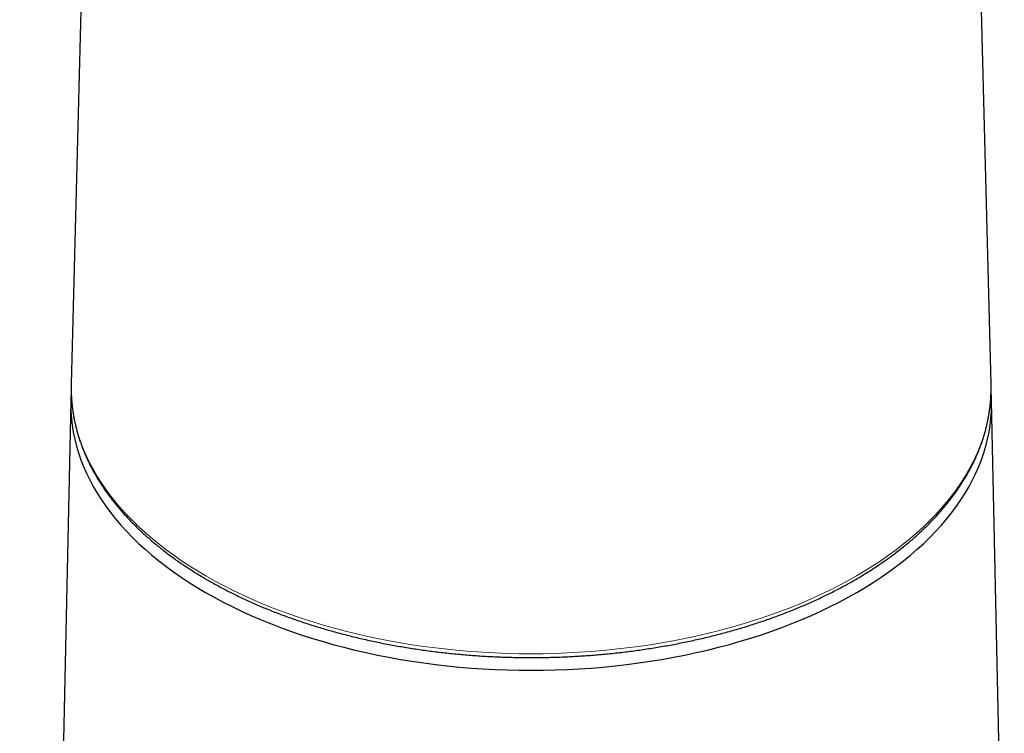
# Model space of a CAD drawing. Header units: millimetres. Extents: x 8 to 927, y 12 to 1100.
# Tile 16 of 30: x 793 to 851, y 277 to 318. Entities that reach past the tile are written whole.
import ezdxf

# ---------------------------------------------------------------- set-up
doc = ezdxf.new("R2010")
doc.units = ezdxf.units.MM

msp = doc.modelspace()

# ---------------------------------------------------------------- linework, layer by layer
at = {"color": 7, "linetype": 'Continuous', "lineweight": 30}
for p, q in [((849.858, 297.089), (848.123, 364.709)), ((797.369, 339.327), (796.285, 297.089)), ((796.285, 297.089), (796.283, 296.931)), ((849.861, 296.917), (849.858, 297.089)), ((796.259, 296.104), (793.283, 156.905)), ((850.629, 261.272), (849.884, 296.104))]:
    msp.add_line(p, q, dxfattribs=at)
at = {"color": 7, "linetype": 'Continuous', "lineweight": 30, "flags": 128}
for points in [[(796.283, 296.593), (796.266, 296.318), (796.257, 295.913), (796.266, 295.507), (796.293, 295.102), (796.339, 294.698), (796.404, 294.294), (796.486, 293.892), (796.587, 293.491), (796.706, 293.092), (796.843, 292.694), (796.998, 292.299), (797.17, 291.906), (797.361, 291.516), (797.569, 291.129), (797.795, 290.745), (798.038, 290.365), (798.298, 289.989), (798.575, 289.616), (798.869, 289.248), (799.179, 288.885), (799.506, 288.526), (799.849, 288.173), (800.208, 287.824), (800.583, 287.482), (800.973, 287.145), (801.378, 286.814), (801.798, 286.489), (802.232, 286.171), (802.681, 285.859), (803.144, 285.554), (803.621, 285.257), (804.111, 284.967), (804.613, 284.684), (805.129, 284.409), (805.657, 284.141), (806.196, 283.882), (806.748, 283.631), (807.31, 283.389), (807.883, 283.155), (808.467, 282.93), (809.061, 282.714), (809.664, 282.506), (810.277, 282.308), (810.898, 282.12), (811.527, 281.941), (812.165, 281.771), (812.81, 281.611), (813.462, 281.461), (814.121, 281.32), (814.785, 281.19), (815.456, 281.07), (816.131, 280.96), (816.812, 280.86), (817.496, 280.771), (818.185, 280.692), (818.877, 280.623), (819.572, 280.565), (820.269, 280.517), (820.968, 280.48), (821.668, 280.454), (822.37, 280.438), (823.072, 280.433), (823.774, 280.438), (824.475, 280.454), (825.175, 280.48), (825.875, 280.517), (826.572, 280.565), (827.266, 280.623), (827.958, 280.692), (828.647, 280.771), (829.331, 280.86), (830.012, 280.96), (830.687, 281.07), (831.358, 281.19), (832.023, 281.32), (832.681, 281.461), (833.333, 281.611), (833.978, 281.771), (834.616, 281.941), (835.245, 282.12), (835.867, 282.308), (836.479, 282.506), (837.082, 282.714), (837.676, 282.93), (838.26, 283.155), (838.833, 283.389), (839.395, 283.631), (839.947, 283.882), (840.486, 284.141), (841.014, 284.409), (841.53, 284.684), (842.033, 284.967)], [(842.033, 284.967), (842.522, 285.257), (842.999, 285.554), (843.462, 285.859), (843.911, 286.171), (844.345, 286.489), (844.765, 286.814), (845.17, 287.145), (845.56, 287.482), (845.935, 287.824), (846.294, 288.173), (846.637, 288.526), (846.964, 288.885), (847.274, 289.248), (847.568, 289.616), (847.845, 289.989), (848.105, 290.365), (848.348, 290.745), (848.574, 291.129), (848.782, 291.516), (848.973, 291.906), (849.146, 292.299), (849.301, 292.694), (849.437, 293.092), (849.556, 293.491), (849.657, 293.892), (849.74, 294.294), (849.804, 294.698), (849.85, 295.102), (849.877, 295.507), (849.887, 295.913), (849.877, 296.318), (849.86, 296.604)]]:
    msp.add_lwpolyline(points, dxfattribs=at)
at = {"color": 8, "linetype": 'Continuous', "lineweight": 0, "flags": 128}
for points in [[(796.283, 296.931), (796.282, 296.86), (796.291, 296.455), (796.319, 296.051), (796.365, 295.647), (796.429, 295.244), (796.511, 294.841), (796.612, 294.441), (796.731, 294.042), (796.868, 293.645), (797.022, 293.25), (797.195, 292.857), (797.385, 292.468), (797.593, 292.081), (797.819, 291.698), (798.062, 291.318), (798.321, 290.942), (798.598, 290.57), (798.892, 290.202), (799.202, 289.839), (799.529, 289.481), (799.871, 289.128), (800.23, 288.78), (800.604, 288.437), (800.994, 288.101), (801.399, 287.77), (801.818, 287.445), (802.252, 287.128), (802.701, 286.816), (803.163, 286.512), (803.639, 286.215), (804.129, 285.925)], [(804.129, 285.925), (804.631, 285.642), (805.146, 285.367), (805.673, 285.1), (806.213, 284.841), (806.763, 284.591), (807.325, 284.349), (807.898, 284.115), (808.481, 283.89), (809.074, 283.674), (809.677, 283.467), (810.289, 283.269), (810.909, 283.081), (811.538, 282.901), (812.175, 282.732), (812.82, 282.572), (813.471, 282.422), (814.129, 282.282), (814.793, 282.152), (815.463, 282.032), (816.138, 281.922), (816.818, 281.822), (817.502, 281.733), (818.19, 281.654), (818.881, 281.585), (819.575, 281.527), (820.271, 281.48), (820.97, 281.443), (821.67, 281.416), (822.37, 281.4), (823.072, 281.395), (823.773, 281.4), (824.474, 281.416), (825.173, 281.443), (825.872, 281.48), (826.568, 281.527), (827.262, 281.585), (827.954, 281.654), (828.641, 281.733), (829.325, 281.822), (830.005, 281.922), (830.68, 282.032), (831.35, 282.152), (832.014, 282.282), (832.672, 282.422), (833.323, 282.572), (833.968, 282.732), (834.605, 282.901), (835.234, 283.081), (835.854, 283.269), (836.466, 283.467), (837.069, 283.674), (837.662, 283.89), (838.245, 284.115), (838.818, 284.349), (839.38, 284.591), (839.931, 284.841), (840.47, 285.1), (840.997, 285.367), (841.512, 285.642), (842.014, 285.925), (842.504, 286.215), (842.98, 286.512), (843.442, 286.816), (843.891, 287.128), (844.325, 287.445), (844.745, 287.77), (845.149, 288.101), (845.539, 288.437), (845.913, 288.78), (846.272, 289.128), (846.614, 289.481), (846.941, 289.839), (847.251, 290.202), (847.545, 290.57), (847.822, 290.942), (848.082, 291.318), (848.324, 291.698), (848.55, 292.081), (848.758, 292.468), (848.948, 292.857), (849.121, 293.25), (849.275, 293.645), (849.412, 294.042), (849.531, 294.441), (849.632, 294.841), (849.714, 295.244), (849.778, 295.647), (849.824, 296.051), (849.852, 296.455), (849.861, 296.86), (849.861, 296.917)]]:
    msp.add_lwpolyline(points, dxfattribs=at)
at = {"color": 7, "linetype": 'Continuous', "lineweight": 30}
msp.add_open_spline([(796.283, 296.925), (796.283, 296.877), (796.281, 296.743), (796.287, 296.524), (796.299, 296.268), (796.319, 296.012), (796.346, 295.757), (796.38, 295.501), (796.42, 295.246), (796.468, 294.992), (796.523, 294.738), (796.585, 294.484), (796.655, 294.231), (796.731, 293.979), (796.814, 293.727), (796.904, 293.476), (797.001, 293.226), (797.105, 292.977), (797.216, 292.729), (797.334, 292.482), (797.458, 292.236), (797.59, 291.992), (797.728, 291.748), (797.874, 291.506), (798.026, 291.266), (798.184, 291.026), (798.35, 290.789), (798.522, 290.553), (798.7, 290.319), (798.885, 290.086), (799.077, 289.856), (799.275, 289.627), (799.479, 289.4), (799.69, 289.175), (799.907, 288.953), (800.13, 288.732), (800.359, 288.514), (800.594, 288.298), (800.835, 288.084), (801.083, 287.873), (801.336, 287.664), (801.594, 287.458), (801.859, 287.254), (802.129, 287.053), (802.405, 286.854), (802.686, 286.658), (802.972, 286.465), (803.264, 286.275), (803.561, 286.088), (803.864, 285.903), (804.171, 285.722), (804.483, 285.543), (804.8, 285.368), (805.122, 285.195), (805.449, 285.026), (805.78, 284.86), (806.116, 284.697), (806.457, 284.538), (806.802, 284.381), (807.151, 284.228), (807.504, 284.079), (807.861, 283.933), (808.222, 283.79), (808.588, 283.651), (808.957, 283.515), (809.329, 283.383), (809.706, 283.254), (810.085, 283.129), (810.469, 283.008), (810.855, 282.89), (811.245, 282.776), (811.638, 282.666), (812.034, 282.559), (812.432, 282.457), (812.834, 282.358), (813.238, 282.263), (813.645, 282.171), (814.054, 282.084), (814.466, 282.001), (814.879, 281.921), (815.295, 281.846), (815.713, 281.774), (816.133, 281.706), (816.555, 281.643), (816.979, 281.583), (817.404, 281.527), (817.83, 281.476), (818.258, 281.428), (818.687, 281.384), (819.118, 281.345), (819.549, 281.31), (819.981, 281.278), (820.414, 281.251), (820.848, 281.228), (821.283, 281.209), (821.717, 281.194), (822.153, 281.183), (822.588, 281.177), (823.024, 281.174), (823.459, 281.176), (823.895, 281.182), (824.33, 281.191), (824.765, 281.205), (825.199, 281.224), (825.633, 281.246), (826.067, 281.272), (826.499, 281.302), (826.931, 281.337), (827.361, 281.375), (827.791, 281.418), (828.219, 281.465), (828.646, 281.515), (829.071, 281.57), (829.495, 281.629), (829.917, 281.692), (830.337, 281.759), (830.756, 281.829), (831.172, 281.904), (831.587, 281.983), (831.999, 282.065), (832.408, 282.152), (832.816, 282.242), (833.22, 282.336), (833.622, 282.435), (834.022, 282.536), (834.418, 282.642), (834.812, 282.752), (835.202, 282.865), (835.589, 282.982), (835.973, 283.102), (836.354, 283.226), (836.731, 283.354), (837.104, 283.485), (837.474, 283.62), (837.84, 283.759), (838.202, 283.901), (838.561, 284.046), (838.915, 284.195), (839.265, 284.347), (839.611, 284.503), (839.952, 284.662), (840.289, 284.824), (840.621, 284.989), (840.949, 285.158), (841.272, 285.329), (841.59, 285.504), (841.904, 285.682), (842.212, 285.863), (842.516, 286.047), (842.814, 286.233), (843.107, 286.423), (843.395, 286.616), (843.677, 286.811), (843.954, 287.009), (844.226, 287.21), (844.492, 287.413), (844.752, 287.619), (845.006, 287.827), (845.255, 288.038), (845.498, 288.252), (845.734, 288.467), (845.965, 288.685), (846.19, 288.905), (846.408, 289.128), (846.62, 289.352), (846.826, 289.579), (847.026, 289.808), (847.219, 290.038), (847.405, 290.271), (847.586, 290.505), (847.759, 290.741), (847.926, 290.978), (848.086, 291.218), (848.24, 291.458), (848.387, 291.7), (848.527, 291.944), (848.66, 292.189), (848.786, 292.435), (848.906, 292.682), (849.018, 292.931), (849.124, 293.18), (849.222, 293.43), (849.314, 293.681), (849.398, 293.933), (849.476, 294.186), (849.546, 294.439), (849.609, 294.693), (849.666, 294.948), (849.715, 295.202), (849.757, 295.458), (849.792, 295.713), (849.82, 295.969), (849.841, 296.225), (849.855, 296.481), (849.861, 296.71), (849.86, 296.853), (849.86, 296.911)], degree=3, knots=[0, 0, 0, 0, 0.00287, 0.007965, 0.01306, 0.018156, 0.023252, 0.02835, 0.03345, 0.038552, 0.043656, 0.048763, 0.053874, 0.058988, 0.064105, 0.069227, 0.074352, 0.079482, 0.084616, 0.089754, 0.094896, 0.100043, 0.105193, 0.110348, 0.115506, 0.120668, 0.125834, 0.131003, 0.136175, 0.141351, 0.146529, 0.151709, 0.156892, 0.162077, 0.167264, 0.172453, 0.177644, 0.182836, 0.188029, 0.193224, 0.198419, 0.203615, 0.208812, 0.214009, 0.219207, 0.224405, 0.229604, 0.234802, 0.240001, 0.2452, 0.250399, 0.255597, 0.260795, 0.265993, 0.271191, 0.276389, 0.281586, 0.286783, 0.29198, 0.297176, 0.302372, 0.307567, 0.312762, 0.317957, 0.323151, 0.328345, 0.333538, 0.338731, 0.343924, 0.349116, 0.354308, 0.359499, 0.36469, 0.369881, 0.375071, 0.380261, 0.385451, 0.39064, 0.395829, 0.401018, 0.406206, 0.411394, 0.416582, 0.42177, 0.426958, 0.432145, 0.437332, 0.442519, 0.447705, 0.452892, 0.458078, 0.463265, 0.468451, 0.473637, 0.478823, 0.484009, 0.489195, 0.494381, 0.499566, 0.504752, 0.509938, 0.515124, 0.52031, 0.525496, 0.530682, 0.535868, 0.541054, 0.54624, 0.551427, 0.556613, 0.5618, 0.566987, 0.572174, 0.577361, 0.582549, 0.587737, 0.592925, 0.598113, 0.603301, 0.60849, 0.613679, 0.618869, 0.624058, 0.629248, 0.634439, 0.63963, 0.644821, 0.650012, 0.655204, 0.660397, 0.665589, 0.670783, 0.675976, 0.68117, 0.686365, 0.69156, 0.696755, 0.701951, 0.707147, 0.712344, 0.717541, 0.722738, 0.727936, 0.733134, 0.738333, 0.743532, 0.748731, 0.75393, 0.75913, 0.76433, 0.76953, 0.77473, 0.77993, 0.785129, 0.790329, 0.795528, 0.800727, 0.805926, 0.811123, 0.81632, 0.821517, 0.826712, 0.831905, 0.837098, 0.842289, 0.847478, 0.852665, 0.85785, 0.863033, 0.868213, 0.873391, 0.878565, 0.883736, 0.888904, 0.894069, 0.899229, 0.904386, 0.909539, 0.914688, 0.919832, 0.924972, 0.930108, 0.93524, 0.940367, 0.945491, 0.95061, 0.955726, 0.960838, 0.965946, 0.971052, 0.976155, 0.981255, 0.986354, 0.991451, 0.996547, 1, 1, 1, 1], dxfattribs=at)

doc.saveas('drawing.dxf')
